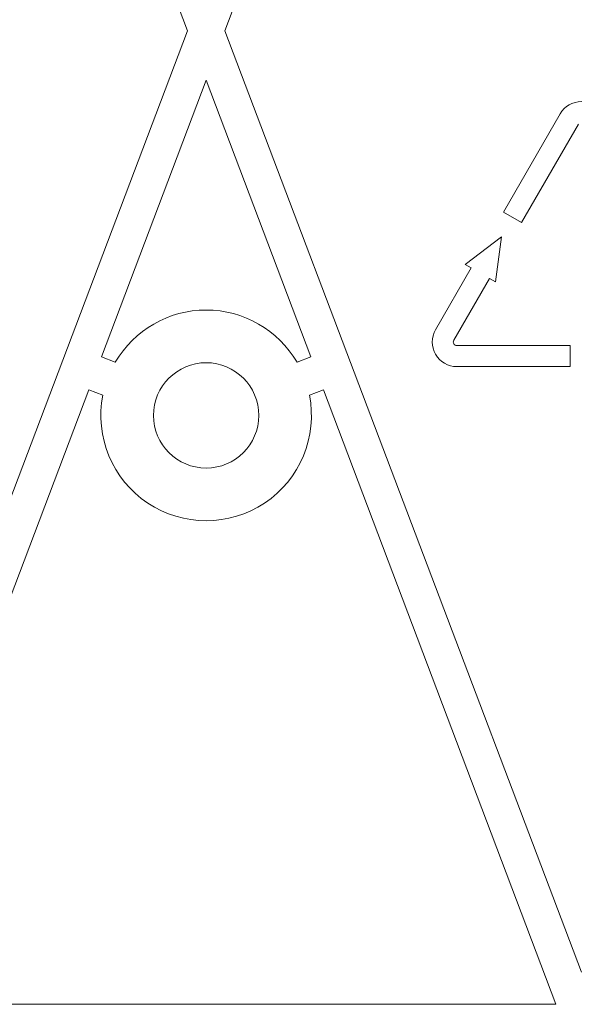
# Model space of a CAD drawing. Header units: millimetres. Extents: x -420 to 420, y -297 to 297.
# Tile 125 of 197: x 168 to 184, y -27 to 1. Entities that reach past the tile are written whole.
import ezdxf

# ---------------------------------------------------------------- set-up
doc = ezdxf.new("R2010")
doc.units = ezdxf.units.MM
doc.header["$MEASUREMENT"] = 0
doc.layers.add('layer 1', color=7, linetype='Continuous')

msp = doc.modelspace()

# ---------------------------------------------------------------- linework, layer by layer
at = {"layer": 'layer 1', "color": 7, "lineweight": 9}
for points in [[(162.3395, 27.7747), (162.3395, 27.7747), (172.5457, 0.833), (172.5457, 0.833)], [(173.62, 0.833), (173.62, 0.833), (183.8261, 27.7747), (183.8261, 27.7747)], [(172.5457, 0.833), (172.5457, 0.833), (162.3395, -26.1085), (162.3395, -26.1085)], [(173.62, 0.833), (173.62, 0.833), (183.8261, -26.1085), (183.8261, -26.1085)], [(170.084, -8.501), (170.084, -8.501), (173.0827, -0.585), (173.0827, -0.585)], [(173.0827, -0.585), (173.0827, -0.585), (176.0816, -8.501), (176.0816, -8.501)], [(183.2171, -1.5447), (183.2171, -1.5447), (181.593, -4.3577), (181.593, -4.3577)], [(182.1149, -4.6591), (182.1149, -4.6591), (183.7391, -1.8461), (183.7391, -1.8461)], [(181.593, -4.3577), (181.593, -4.3577), (182.1149, -4.6591), (182.1149, -4.6591)], [(181.5349, -5.0611), (181.5349, -5.0611), (180.497, -5.854), (180.497, -5.854)], [(181.3671, -6.3562), (181.3671, -6.3562), (181.5349, -5.0611), (181.5349, -5.0611)], [(180.497, -5.854), (180.497, -5.854), (180.671, -5.9544), (180.671, -5.9544)], [(180.671, -5.9544), (180.671, -5.9544), (179.6497, -7.7234), (179.6497, -7.7234)], [(180.1718, -8.0248), (180.1718, -8.0248), (181.1931, -6.2558), (181.1931, -6.2558)], [(181.1931, -6.2558), (181.1931, -6.2558), (181.3671, -6.3562), (181.3671, -6.3562)], [(183.507, -8.1755), (183.507, -8.1755), (180.2588, -8.1755), (180.2588, -8.1755)], [(183.507, -8.7783), (183.507, -8.7783), (183.507, -8.1755), (183.507, -8.1755)], [(170.084, -8.501), (170.084, -8.501), (170.4816, -8.6517), (170.4816, -8.6517)], [(176.0816, -8.501), (176.0816, -8.501), (175.684, -8.6517), (175.684, -8.6517)], [(180.2588, -8.7783), (180.2588, -8.7783), (183.507, -8.7783), (183.507, -8.7783)], [(163.0669, -27.0241), (163.0669, -27.0241), (169.728, -9.4405), (169.728, -9.4405)], [(169.728, -9.4405), (169.728, -9.4405), (170.1258, -9.5912), (170.1258, -9.5912)], [(176.4375, -9.4405), (176.4375, -9.4405), (176.0398, -9.5912), (176.0398, -9.5912)], [(176.4375, -9.4405), (176.4375, -9.4405), (183.0985, -27.0241), (183.0985, -27.0241)], [(163.0669, -27.0241), (163.0669, -27.0241), (183.0985, -27.0241), (183.0985, -27.0241)]]:
    msp.add_open_spline(points, degree=3, dxfattribs=at)
for points, knots in [([(184.4351, -1.5447), (184.3095, -1.3271), (184.0772, -1.1932), (183.8261, -1.1932), (183.8261, -1.1932), (183.5747, -1.1932), (183.3426, -1.3271), (183.2171, -1.5447)], [0, 0, 0, 0, 0.3333333, 0.3333333, 0.3333333, 0.3333333, 1, 1, 1, 1]), ([(175.684, -8.6517), (175.1432, -7.728), (174.1531, -7.1602), (173.0827, -7.1602), (173.0827, -7.1602), (172.0124, -7.1602), (171.0224, -7.728), (170.4816, -8.6517)], [0, 0, 0, 0, 0.3333333, 0.3333333, 0.3333333, 0.3333333, 1, 1, 1, 1]), ([(179.6497, -7.7234), (179.5242, -7.941), (179.5242, -8.2091), (179.6497, -8.4266), (179.6497, -8.4266), (179.7753, -8.6442), (180.0076, -8.7783), (180.2588, -8.7783)], [0, 0, 0, 0, 0.3333333, 0.3333333, 0.3333333, 0.3333333, 1, 1, 1, 1]), ([(180.1718, -8.0248), (180.1538, -8.0557), (180.1538, -8.0941), (180.1718, -8.1252), (180.1718, -8.1252), (180.1897, -8.1562), (180.2228, -8.1755), (180.2588, -8.1755)], [0, 0, 0, 0, 0.3333333, 0.3333333, 0.3333333, 0.3333333, 1, 1, 1, 1]), ([(174.5897, -10.1741), (174.5897, -9.3419), (173.9149, -8.6671), (173.0827, -8.6671), (173.0827, -8.6671), (172.2504, -8.6671), (171.5757, -9.3419), (171.5757, -10.1741), (171.5757, -10.1741), (171.5757, -11.0066), (172.2504, -11.6811), (173.0827, -11.6811), (173.0827, -11.6811), (173.9149, -11.6811), (174.5897, -11.0066), (174.5897, -10.1741)], [0, 0, 0, 0, 0.2, 0.2, 0.2, 0.2, 0.4, 0.4, 0.4, 0.4, 0.6, 0.6, 0.6, 0.6, 1, 1, 1, 1]), ([(170.1258, -9.5912), (169.8902, -10.7859), (170.3967, -12.0052), (171.4098, -12.6811), (171.4098, -12.6811), (172.4227, -13.3573), (173.7428, -13.3573), (174.7559, -12.6811), (174.7559, -12.6811), (175.7688, -12.0052), (176.2753, -10.7859), (176.0398, -9.5912)], [0, 0, 0, 0, 0.25, 0.25, 0.25, 0.25, 0.5, 0.5, 0.5, 0.5, 1, 1, 1, 1])]:
    msp.add_open_spline(points, degree=3, knots=knots, dxfattribs=at)

doc.saveas('drawing.dxf')
